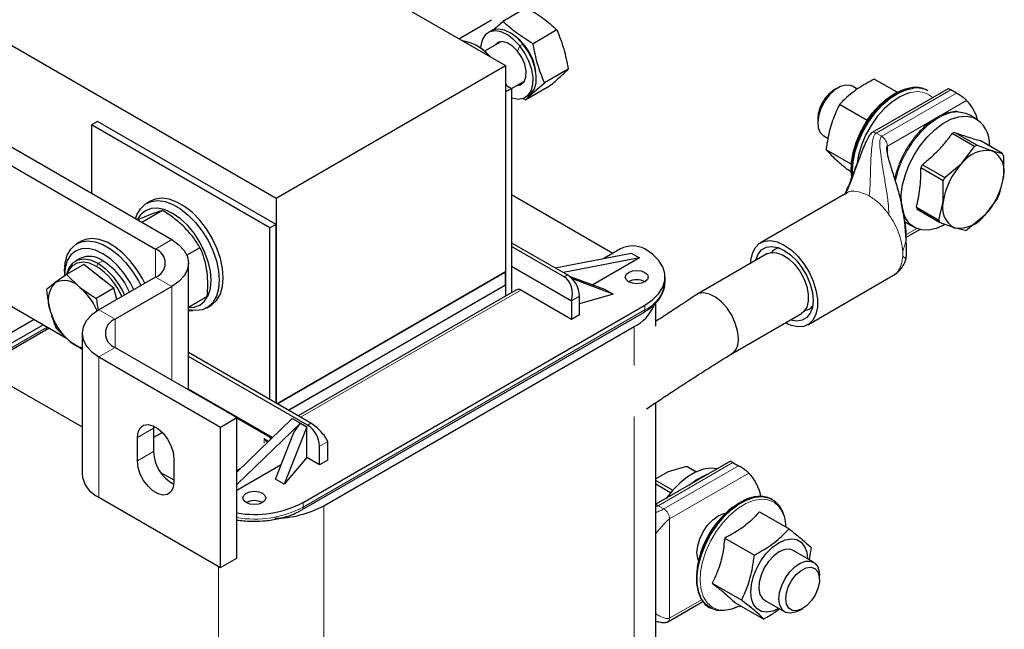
# Model space of a CAD drawing. Header units: millimetres. Extents: x 5 to 418, y 2 to 292.
# Tile 26 of 31: x 345 to 380, y 81 to 103. Entities that reach past the tile are written whole.
import ezdxf

# ---------------------------------------------------------------- set-up
doc = ezdxf.new("R2010")
doc.units = ezdxf.units.MM

msp = doc.modelspace()

# ---------------------------------------------------------------- linework, layer by layer
at = {"color": 7, "linetype": 'Continuous', "lineweight": 25}
for p, q in [((331.1602, 118.9311), (362.2729, 100.9701)), ((323.1557, 114.3102), (354.2684, 96.3492)), ((322.6324, 111.0689), (350.6339, 94.904)), ((322.0668, 110.7423), (350.0682, 94.5774)), ((363.012, 102.9922), (362.1796, 102.5117)), ((360.6433, 101.9108), (361.7826, 102.5685)), ((361.8151, 102.195), (362.1796, 102.5117)), ((361.7785, 102.1852), (361.6653, 102.1199)), ((364.0633, 102.2156), (363.2309, 101.735)), ((361.2972, 101.6472), (361.2407, 101.6799)), ((362.1133, 101.8012), (361.5433, 101.4721)), ((362.1133, 101.8012), (362.1295, 101.8098)), ((354.2684, 96.3492), (362.2729, 100.9701)), ((362.2729, 100.9701), (362.2729, 93.7845)), ((364.4615, 100.8495), (363.6291, 100.369)), ((362.2729, 100.3005), (362.485, 100.178)), ((362.485, 100.1683), (362.9132, 100.4155)), ((362.7852, 100.3415), (362.8728, 100.3548)), ((362.9288, 100.4252), (362.9132, 100.4155)), ((363.2645, 100.0523), (363.6291, 100.369)), ((375.9256, 100.0436), (375.131, 100.5023)), ((362.2729, 100.0556), (362.485, 100.178)), ((362.2729, 100.0556), (362.2729, 92.9389)), ((362.485, 100.178), (362.485, 93.0613)), ((362.9652, 99.8682), (363.0784, 99.9335)), ((363.8086, 100.2601), (362.9762, 99.7795)), ((362.9762, 99.7795), (363.2645, 100.0523)), ((373.8669, 100.2013), (373.7491, 100.1333)), ((374.5391, 100.1515), (374.367, 100.2509)), ((377.7077, 100.1676), (375.0517, 98.6343)), ((377.0029, 100.0918), (376.9772, 100.1066)), ((377.9942, 100.0097), (377.7962, 100.124)), ((362.888, 99.8368), (362.9762, 99.7795)), ((374.8803, 99.0593), (373.9169, 99.6155)), ((378.3095, 99.3184), (378.4517, 99.2554)), ((378.6999, 99.1121), (378.4517, 99.2554)), ((348.0459, 99.0269), (347.8337, 98.9044)), ((347.8337, 98.9044), (347.8337, 96.5205)), ((354.0563, 95.3123), (347.8337, 98.9044)), ((354.2684, 95.4347), (348.0459, 99.0269)), ((373.1599, 99.1127), (373.1599, 98.9766)), ((378.6275, 98.1567), (377.849, 98.6061)), ((377.9358, 98.6422), (378.7143, 98.1928)), ((335.1672, 98.2804), (346.9572, 91.4741)), ((373.3671, 98.5188), (373.5208, 98.4301)), ((379.6004, 97.9066), (378.8219, 98.3561)), ((374.3274, 97.5314), (373.4492, 98.0384)), ((378.1874, 97.5659), (378.6275, 98.1567)), ((378.7143, 98.1928), (379.2379, 98.0032)), ((379.2379, 98.0032), (379.6004, 97.9066)), ((376.8077, 97.5176), (377.5862, 97.0682)), ((377.5862, 97.0682), (378.1874, 97.5659)), ((379.6333, 97.8319), (379.6363, 97.098)), ((374.326, 97.2728), (374.1957, 97.348)), ((377.5323, 96.9573), (376.7538, 97.4067)), ((377.5353, 96.2235), (377.5323, 96.9573)), ((379.6363, 97.098), (379.4781, 96.4573)), ((374.1334, 96.51), (371.1636, 94.7955)), ((349.8951, 96.2488), (349.7537, 96.1672)), ((354.2684, 96.3492), (354.2684, 89.2046)), ((366.0134, 94.4253), (362.485, 96.4622)), ((377.3771, 95.5827), (377.5353, 96.2235)), ((379.4242, 96.3464), (378.9842, 95.7556)), ((350.3114, 95.9234), (349.5898, 95.5068)), ((376.5986, 96.0321), (377.3771, 95.5827)), ((377.41, 95.5079), (376.6315, 95.9574)), ((349.8879, 95.7756), (349.4459, 95.5898)), ((376.2719, 95.4794), (376.5201, 95.3361)), ((377.9337, 95.3183), (377.41, 95.5079)), ((378.9842, 95.7556), (378.3829, 95.2579)), ((354.2684, 95.4347), (354.0563, 95.3123)), ((354.0563, 89.327), (354.0563, 95.3123)), ((354.2684, 89.2046), (354.2684, 95.4347)), ((376.2341, 94.9796), (376.7161, 95.2578)), ((378.2962, 95.2218), (377.9337, 95.3183)), ((347.4626, 94.8446), (347.3212, 94.7629)), ((362.485, 94.797), (364.4295, 93.6744)), ((351.6166, 94.6243), (351.1623, 94.3621)), ((364.3164, 93.6091), (362.485, 94.6664)), ((364.0053, 93.9193), (366.6569, 94.4294)), ((366.2821, 94.5804), (365.7025, 94.2458)), ((366.6569, 94.4294), (366.9398, 94.2661)), ((347.4298, 94.2483), (347.2601, 94.1503)), ((351.2197, 89.6674), (351.2197, 94.0876)), ((366.9398, 94.2661), (364.2881, 93.756)), ((366.9398, 94.2661), (365.3126, 93.3268)), ((371.3885, 94.4058), (368.942, 92.9934)), ((346.8862, 93.8015), (346.8862, 93.6382)), ((347.5702, 94.0419), (346.9573, 93.6881)), ((348.6127, 93.2096), (347.5702, 94.0419)), ((354.3038, 89.1841), (362.2729, 93.7845)), ((362.2658, 93.7805), (354.3038, 89.1841)), ((362.2658, 93.3232), (362.2658, 93.7805)), ((362.485, 93.9805), (364.5709, 92.7763)), ((346.5585, 93.3949), (346.2632, 93.1615)), ((346.9573, 93.6881), (346.5585, 93.3949)), ((346.9573, 93.6881), (347.4268, 93.242)), ((350.0682, 93.5978), (348.0883, 92.4548)), ((348.0959, 93.6222), (348.2194, 93.5236)), ((364.4872, 93.6366), (365.7214, 93.1734)), ((366.0205, 93.0007), (364.6013, 93.5334)), ((367.8336, 93.4374), (367.8336, 93.6008)), ((372.8134, 91.9376), (375.7833, 93.652)), ((347.4268, 93.242), (347.9998, 92.8557)), ((348.6127, 93.2096), (347.9998, 92.8557)), ((348.7137, 92.8158), (348.6127, 93.2096)), ((350.6339, 93.2712), (348.654, 92.1282)), ((354.6999, 88.9555), (362.2729, 93.3273)), ((362.2658, 93.3232), (354.6999, 88.9555)), ((362.6532, 93.1584), (355.0363, 88.7613)), ((362.2658, 93.3314), (362.2729, 93.3273)), ((362.2729, 93.3273), (362.2729, 92.9389)), ((364.5709, 92.1231), (362.8032, 93.1436)), ((365.7214, 93.1734), (366.0205, 93.0007)), ((351.8599, 92.9058), (351.2197, 92.5361)), ((364.5709, 92.7763), (364.5709, 92.1231)), ((366.0205, 93.0007), (364.8538, 92.6722)), ((364.8538, 92.2863), (364.8538, 92.9396)), ((351.8535, 92.5298), (351.9949, 92.6114)), ((355.1674, 85.4839), (367.0892, 92.3662)), ((355.2089, 85.7387), (367.1307, 92.6211)), ((367.5174, 91.8897), (367.5174, 92.7042)), ((345.8329, 92.1232), (343.6618, 90.8699)), ((364.8538, 92.2863), (364.5709, 92.1231)), ((370.1419, 90.9149), (372.5884, 92.3273)), ((343.9951, 90.464), (346.2437, 91.762)), ((344.0366, 90.7188), (346.1511, 91.9395)), ((347.081, 91.3565), (346.6115, 91.8026)), ((355.9372, 85.6285), (366.7559, 91.874)), ((347.5025, 91.0724), (347.081, 91.3565)), ((347.5025, 91.6384), (347.5025, 86.7391)), ((348.654, 91.1485), (352.8966, 88.6993)), ((348.0883, 90.822), (352.3309, 88.3727)), ((355.4776, 88.5066), (351.2197, 90.9646)), ((355.3644, 88.4412), (351.2197, 90.834)), ((343.933, 90.4357), (347.5025, 88.375)), ((354.1446, 88.0023), (351.2197, 89.6908)), ((367.5174, 72.3585), (367.5174, 89.2264)), ((352.3309, 88.3727), (352.8966, 88.6993)), ((352.8966, 83.8001), (352.8966, 88.6993)), ((352.8966, 88.6901), (354.0633, 88.0165)), ((354.8341, 88.6657), (352.8966, 86.8015)), ((354.8341, 88.6657), (355.1169, 88.5025)), ((350.001, 88.4072), (349.9975, 88.3316)), ((349.9975, 88.3316), (349.9975, 87.5151)), ((352.3309, 83.4735), (352.3309, 88.3727)), ((355.1169, 88.5025), (352.8966, 86.3661)), ((355.3395, 88.374), (354.5512, 86.3796)), ((354.8944, 88.1775), (355.1169, 88.5025)), ((355.1169, 88.5025), (355.3395, 88.374)), ((355.3395, 87.3125), (355.3395, 88.374)), ((349.4318, 87.1885), (349.4318, 88.005)), ((350.3056, 88.1824), (349.9975, 88.0046)), ((354.0633, 88.0165), (354.12, 87.9787)), ((354.2521, 86.5523), (354.8944, 88.1775)), ((355.7887, 87.0532), (355.7887, 87.7064)), ((356.0715, 87.2164), (356.0715, 87.8697)), ((350.7046, 87.2703), (350.7046, 86.4537)), ((355.3395, 87.3125), (354.5512, 86.3796)), ((355.7887, 87.0532), (355.3395, 87.3125)), ((356.0715, 87.2164), (355.7887, 87.0532)), ((354.4515, 87.0568), (352.8966, 86.1592)), ((353.0308, 86.9306), (352.8966, 86.8531)), ((370.1133, 87.1768), (367.5174, 85.6783)), ((368.5819, 86.997), (367.9452, 86.8141)), ((368.9127, 86.8061), (368.5819, 86.997)), ((368.6509, 86.9744), (368.9292, 86.8137)), ((370.2018, 87.1333), (370.3998, 87.019)), ((350.2434, 86.7927), (350.7046, 86.5265)), ((354.5512, 86.3796), (354.2521, 86.5523)), ((367.9452, 86.8141), (367.5174, 86.5659)), ((369.3572, 86.7403), (369.2551, 86.7037)), ((367.5174, 86.5106), (368.1044, 86.1718)), ((368.0291, 86.0836), (367.5174, 86.379)), ((348.0883, 85.9227), (352.3309, 83.4735)), ((371.5838, 85.8453), (371.5581, 85.8601)), ((371.1278, 85.42), (372.159, 84.8248)), ((369.9178, 84.503), (370.9489, 83.9077)), ((372.9278, 84.1677), (372.8551, 83.7489)), ((352.3309, 83.4735), (352.8966, 83.8001)), ((373.0141, 83.6571), (372.3081, 84.0646)), ((373.2212, 83.0632), (373.2212, 83.1992)), ((369.4766, 82.929), (370.5078, 82.3337)), ((367.9353, 81.5822), (369.1526, 82.2849)), ((369.3783, 82.0841), (369.404, 82.0693)), ((370.2455, 82.272), (371.2766, 81.6767)), ((371.3082, 82.3325), (372.0142, 81.925)), ((372.5142, 81.9745), (372.6321, 82.0426))]:
    msp.add_line(p, q, dxfattribs=at)
at = {"color": 7, "linetype": 'Continuous', "lineweight": 18}
for p, q in [((362.6917, 101.4723), (362.7665, 101.6583)), ((362.8796, 101.7237), (362.7665, 101.6583)), ((363.2334, 100.0821), (363.2645, 100.0523)), ((375.1917, 98.6205), (377.7962, 100.124)), ((377.9942, 100.0097), (375.3897, 98.5062)), ((376.5453, 100.0569), (376.3722, 100.0253)), ((375.5877, 98.1632), (378.3522, 99.7591)), ((375.1917, 98.6205), (375.3897, 98.5062)), ((375.3897, 98.5062), (375.4556, 98.4551)), ((375.5877, 98.1632), (375.5877, 97.9015)), ((375.6441, 95.7751), (375.5873, 95.8527)), ((376.6109, 95.2918), (376.2277, 95.0706)), ((350.0682, 94.5774), (350.6339, 94.904)), ((350.0682, 93.5978), (350.0682, 94.5774)), ((348.2297, 94.1691), (348.06, 94.0711)), ((348.0034, 93.9731), (348.06, 94.0711)), ((350.6339, 93.2712), (350.0682, 93.5978)), ((364.4295, 93.6744), (364.3164, 93.6091)), ((350.6339, 90.0056), (350.6339, 93.2712)), ((362.8032, 93.1436), (355.1242, 88.7106)), ((364.8538, 92.9396), (364.5709, 92.7763)), ((348.0883, 92.4548), (348.654, 92.1282)), ((367.1307, 92.4578), (355.2089, 85.5754)), ((367.1307, 92.6211), (367.1307, 92.4578)), ((348.654, 91.1485), (348.654, 92.1282)), ((344.0366, 90.5555), (346.2852, 91.8536)), ((346.2852, 91.8536), (346.2852, 91.8621)), ((366.7559, 91.874), (366.7559, 90.5226)), ((348.654, 91.1485), (348.0883, 90.822)), ((348.0883, 85.9227), (348.0883, 90.822)), ((366.7559, 88.7361), (366.7559, 71.2972)), ((349.4318, 88.005), (349.9975, 88.3316)), ((355.3644, 88.4412), (355.4776, 88.5066)), ((353.8563, 87.9727), (353.8563, 87.8094)), ((354.0173, 87.8798), (353.8563, 87.9727)), ((353.965, 87.8295), (353.8563, 87.9727)), ((353.9798, 87.8437), (353.8563, 87.9727)), ((354.0633, 87.9241), (354.0633, 88.0165)), ((356.0715, 87.8697), (355.7887, 87.7064)), ((349.4318, 87.1885), (349.9975, 87.5151)), ((367.5974, 85.6297), (370.2018, 87.1333)), ((370.3998, 87.019), (367.7954, 85.5154)), ((367.9933, 85.1725), (370.7578, 86.7684)), ((355.2089, 85.5754), (355.2089, 85.7387)), ((355.9372, 85.6285), (355.9372, 65.0516)), ((367.5315, 85.6547), (367.5974, 85.6297)), ((367.5974, 85.6297), (367.7954, 85.5154)), ((367.9933, 85.1725), (367.9933, 81.7104)), ((352.2602, 83.5143), (352.2602, 65.0516)), ((369.1059, 82.3526), (367.9933, 81.7104))]:
    msp.add_line(p, q, dxfattribs=at)
at = {"color": 7, "linetype": 'Continuous', "lineweight": 25, "flags": 128}
for points in [[(362.7665, 101.6583), (362.5617, 101.8744), (362.3426, 102.0393), (362.122, 102.1434), (361.9125, 102.1807), (361.7265, 102.1491), (361.5746, 102.0503), (361.4659, 101.8902), (361.4064, 101.6779), (361.3975, 101.5839)], [(362.8796, 101.7237), (362.6749, 101.9397), (362.4558, 102.1046), (362.2351, 102.2087), (362.0256, 102.246), (361.8396, 102.2144), (361.7785, 102.1852)], [(362.6917, 101.4723), (362.5175, 101.6476), (362.3318, 101.7638), (362.1529, 101.8094), (361.9981, 101.78), (361.8826, 101.6784), (361.8721, 101.6619)], [(362.0406, 101.7965), (361.9958, 101.7437), (361.9852, 101.7272)], [(362.485, 99.8528), (362.5086, 99.8447), (362.7181, 99.8073), (362.9041, 99.839), (363.0559, 99.9377), (363.1647, 100.0979), (363.2241, 100.3101), (363.2307, 100.5621), (363.1841, 100.8392), (363.087, 101.1252), (362.9451, 101.4037), (362.7665, 101.6583)], [(363.0784, 99.9335), (363.1691, 100.003), (363.2778, 100.1632), (363.3372, 100.3754), (363.3438, 100.6274), (363.2972, 100.9045), (363.2001, 101.1906), (363.0582, 101.469), (362.8796, 101.7237)], [(362.672, 100.2762), (362.8022, 100.306), (362.9176, 100.4076), (362.9824, 100.5713), (362.9902, 100.7812), (362.9402, 101.0168), (362.8373, 101.2549), (362.6917, 101.4723)], [(362.2729, 100.3632), (362.2901, 100.3076), (362.2961, 100.2871)], [(374.367, 100.2509), (374.3018, 100.2798), (374.1352, 100.2952), (373.9487, 100.2431), (373.7562, 100.1273), (373.5719, 99.9565), (373.4095, 99.7433), (373.281, 99.5034), (373.196, 99.2548), (373.1607, 99.0159), (373.1779, 98.8043), (373.2461, 98.6357), (373.3604, 98.5228), (373.3671, 98.5188)], [(374.349, 97.0805), (374.3262, 97.2699), (374.3324, 97.5931), (374.3893, 97.9389), (374.495, 98.2955), (374.646, 98.6508), (374.8371, 98.9925), (375.0617, 99.3092), (375.3123, 99.59), (375.5803, 99.8254), (375.8565, 100.0073), (376.1316, 100.1296), (376.3304, 100.1793)], [(376.4759, 100.2036), (376.212, 100.1462), (375.9378, 100.0268), (375.6619, 99.8494), (375.3932, 99.6195), (375.1404, 99.3446), (374.9116, 99.0335), (374.7142, 98.6962), (374.5545, 98.3436), (374.4376, 97.9869), (374.3673, 97.6377), (374.3459, 97.3072), (374.3604, 97.0929)], [(374.3784, 97.1487), (374.3716, 97.2924), (374.393, 97.6229), (374.4633, 97.9721), (374.5802, 98.3288), (374.7399, 98.6814), (374.9373, 99.0187), (375.1661, 99.3298), (375.4189, 99.6047), (375.6875, 99.8346), (375.9634, 100.012), (376.2377, 100.1314), (376.5016, 100.1888)], [(376.3722, 100.0253), (376.2859, 99.9996), (376.0163, 99.8798), (375.7456, 99.7015), (375.4829, 99.4708), (375.2373, 99.1956), (375.0172, 98.8852), (374.8299, 98.5503), (374.6819, 98.2021), (374.5783, 97.8526), (374.5225, 97.5137), (374.5224, 97.5127)], [(378.0715, 99.3573), (378.0772, 99.3571), (378.3095, 99.3184)], [(377.5943, 95.4351), (377.5578, 95.4149), (377.2836, 95.296), (377.0198, 95.239), (376.775, 95.2458), (376.5571, 95.3161), (376.373, 95.4478), (376.2286, 95.6366), (376.1287, 95.8765), (376.0763, 96.1596), (376.0733, 96.4769), (376.1196, 96.8183), (376.2139, 97.1727), (376.353, 97.5288), (376.5325, 97.875), (376.7466, 98.2004), (376.9885, 98.4943), (377.2504, 98.7475), (377.5238, 98.9516), (377.8, 99.1003), (378.0701, 99.1886), (378.3254, 99.2138), (378.5577, 99.1751), (378.5577, 99.1751)], [(349.3725, 95.6322), (349.4187, 95.7668), (349.5408, 95.9796), (349.7059, 96.1369), (349.9083, 96.2333), (350.1412, 96.2655), (350.3967, 96.2324), (350.6661, 96.1352), (350.9401, 95.9771), (351.2095, 95.7636), (351.465, 95.5018), (351.698, 95.2008), (351.9006, 94.8708), (352.0658, 94.523), (352.188, 94.1692), (352.2631, 93.8215), (352.2885, 93.4918), (352.2633, 93.1913), (352.1884, 92.9301), (352.0664, 92.7173), (351.9013, 92.56), (351.6988, 92.4636), (351.4659, 92.4314), (351.2197, 92.4622)], [(351.9949, 92.6114), (352.0427, 92.6416), (352.2078, 92.7989), (352.3298, 93.0118), (352.4047, 93.2729), (352.4299, 93.5735), (352.4045, 93.9032), (352.3295, 94.2508), (352.2072, 94.6046), (352.042, 94.9524), (351.8395, 95.2825), (351.6064, 95.5835), (351.3509, 95.8452), (351.0815, 96.0588), (350.8075, 96.2168), (350.5381, 96.3141), (350.2827, 96.3472), (350.0497, 96.315), (349.8951, 96.2488)], [(351.2197, 92.5334), (351.4089, 92.546), (351.6125, 92.6216), (351.7795, 92.7603), (351.9036, 92.9569), (351.9799, 93.2039), (352.0057, 93.4918), (351.9798, 93.8094), (351.9032, 94.1446), (351.779, 94.4845), (351.6118, 94.816), (351.4082, 95.1264), (351.1759, 95.4038), (350.9238, 95.6375), (350.6617, 95.8185), (350.3996, 95.9399), (350.1476, 95.997), (349.9154, 95.9876), (349.7118, 95.9121), (349.5448, 95.7733), (349.4309, 95.5985)], [(346.8862, 93.8015), (346.9115, 94.1019), (346.9865, 94.363), (347.1086, 94.5758), (347.2738, 94.7329), (347.4763, 94.8292), (347.7092, 94.8613), (347.9648, 94.8281), (348.2341, 94.7307), (348.5081, 94.5726), (348.7775, 94.3589), (349.033, 94.0971), (349.266, 93.796), (349.4685, 93.4659), (349.5529, 93.3003)], [(349.6943, 93.3819), (349.6099, 93.5476), (349.4074, 93.8777), (349.1744, 94.1787), (348.9189, 94.4406), (348.6496, 94.6542), (348.3755, 94.8124), (348.1062, 94.9097), (347.8507, 94.9429), (347.6177, 94.9109), (347.4626, 94.8446)], [(350.6339, 94.904), (350.8826, 94.729), (351.0674, 94.5294), (351.1812, 94.3128), (351.2197, 94.0876), (351.1812, 93.8624), (351.0674, 93.6458), (350.8826, 93.4462), (350.6339, 93.2712)], [(370.8223, 94.0789), (370.8282, 94.1772), (370.8789, 94.4235), (370.9781, 94.6235), (371.1215, 94.7686), (371.3027, 94.8524), (371.5139, 94.8713), (371.7459, 94.8244), (371.9885, 94.7139)], [(349.3105, 93.1603), (349.1797, 93.4112), (348.9761, 93.7217), (348.7438, 93.9991), (348.4918, 94.2329), (348.2297, 94.414), (347.9676, 94.5355), (347.7156, 94.5927), (347.4833, 94.5834), (347.2797, 94.508), (347.1126, 94.3694), (346.9885, 94.1728), (346.912, 93.9259), (346.8862, 93.6382)], [(367.1307, 92.6211), (367.3996, 92.8061), (367.6088, 93.0152), (367.7518, 93.2422), (367.8245, 93.48), (367.8245, 93.7215), (367.7518, 93.9593), (367.6088, 94.1863), (367.3996, 94.3954), (367.1307, 94.5804)], [(371.0043, 94.184), (371.0061, 94.1926), (371.0807, 94.3955), (371.2007, 94.5468), (371.3603, 94.639), (371.5513, 94.6673), (371.7643, 94.6304), (371.9885, 94.5301)], [(371.3885, 94.4058), (371.5338, 94.4563), (371.7263, 94.4498), (371.9352, 94.3752), (372.1475, 94.2373), (372.3498, 94.0446), (372.5294, 93.8093), (372.675, 93.5462), (372.7774, 93.2718), (372.8303, 93.0034), (372.8303, 92.7578), (372.7774, 92.5504), (372.675, 92.3943), (372.5884, 92.3273)], [(371.9885, 94.7139), (372.2311, 94.5444), (372.463, 94.3234), (372.6743, 94.0606), (372.8555, 93.7675), (372.9989, 93.4569), (373.0981, 93.1423), (373.1488, 92.8375), (373.1488, 92.5559), (373.0981, 92.3097), (372.9989, 92.1096), (372.8555, 91.9645), (372.6743, 91.8807), (372.463, 91.8618), (372.2311, 91.9087), (372.0222, 92.0004)], [(371.9885, 94.5301), (372.2127, 94.3715), (372.4257, 94.1625), (372.6167, 93.9136), (372.7763, 93.6373), (372.8963, 93.3473), (372.9709, 93.0584), (372.9961, 92.7849), (372.9709, 92.5405), (372.8963, 92.3376), (372.7763, 92.1863), (372.6167, 92.0942), (372.4257, 92.0658), (372.2127, 92.1027), (372.2042, 92.1055)], [(348.06, 94.0711), (347.8083, 94.1837), (347.5691, 94.2251), (347.3546, 94.1933), (347.1755, 94.0898), (347.0407, 93.9199), (346.9573, 93.6935)], [(348.0034, 93.9731), (347.7643, 94.0801), (347.5371, 94.1194), (347.3333, 94.0892), (347.1631, 93.9909), (347.0351, 93.8295), (346.9797, 93.701)], [(367.1307, 93.764), (367.2174, 93.6891), (367.2478, 93.6008), (367.2174, 93.5124), (367.1307, 93.4375), (367.0009, 93.3874), (366.8478, 93.3698), (366.6948, 93.3874), (366.565, 93.4375), (366.4783, 93.5124), (366.4478, 93.6008), (366.4783, 93.6891), (366.565, 93.764), (366.6948, 93.8141), (366.8478, 93.8317), (367.0009, 93.8141), (367.1307, 93.764)], [(370.3904, 91.4643), (370.3638, 91.7234), (370.2855, 91.997), (370.1605, 92.2678), (369.9966, 92.519), (369.8041, 92.7347), (369.5952, 92.9013), (369.3829, 93.0085), (369.1806, 93.0493), (369.001, 93.0214), (368.9203, 92.98)], [(348.0883, 92.4548), (347.8396, 92.2798), (347.6547, 92.0802), (347.5409, 91.8636), (347.5025, 91.6384), (347.5409, 91.4131), (347.6547, 91.1965), (347.8396, 90.9969), (348.0883, 90.822)], [(351.2197, 92.435), (351.3339, 92.4315), (351.3703, 92.4364)], [(346.2437, 91.762), (346.2437, 91.7621), (346.2458, 91.7633)], [(349.4318, 88.005), (349.4576, 88.1972), (349.5328, 88.344), (349.6514, 88.4336), (349.8038, 88.4587), (349.9776, 88.4173), (350.1588, 88.3128), (350.3326, 88.1535), (350.4849, 87.9525), (350.6036, 87.7259), (350.6788, 87.4922), (350.7046, 87.2703)], [(350.7046, 86.4537), (350.6788, 86.2616), (350.6036, 86.1147), (350.4849, 86.0251), (350.3326, 86), (350.1588, 86.0414), (349.9776, 86.146), (349.8038, 86.3052), (349.6514, 86.5063), (349.5328, 86.7329), (349.4576, 86.9666), (349.4318, 87.1885)], [(369.665, 86.918), (369.4291, 86.9414), (369.1696, 86.9014), (368.8973, 86.7987), (368.6209, 86.6366), (368.3494, 86.4204), (368.0914, 86.1571), (367.8773, 85.886)], [(353.229, 85.7387), (353.1422, 85.8137), (353.1118, 85.902), (353.1422, 85.9904), (353.229, 86.0653), (353.3587, 86.1154), (353.5118, 86.1329), (353.6649, 86.1154), (353.7946, 86.0653), (353.8813, 85.9904), (353.9118, 85.902), (353.8813, 85.8137), (353.7946, 85.7387), (353.6649, 85.6887), (353.5118, 85.6711), (353.3587, 85.6887), (353.229, 85.7387)], [(371.5581, 85.8601), (371.4227, 85.9209), (371.1912, 85.9616), (370.9365, 85.9384), (370.6667, 85.8519), (370.3906, 85.7051), (370.1169, 85.5025), (369.8546, 85.2508), (369.6119, 84.958), (369.3968, 84.6334), (369.2162, 84.2876), (369.0757, 83.9317), (368.98, 83.5771), (368.9322, 83.2352), (368.9337, 82.9169), (368.9846, 82.6326), (369.0831, 82.3913), (369.2261, 82.2009), (369.3783, 82.0841)], [(370.3773, 82.115), (370.1591, 82.0265), (369.8958, 81.9714), (369.6518, 81.9802), (369.4348, 82.0525), (369.2518, 82.186), (369.1087, 82.3765), (369.0102, 82.6178), (368.9594, 82.9021), (368.9579, 83.2204), (369.0057, 83.5623), (369.1014, 83.9169), (369.2418, 84.2728), (369.4225, 84.6186), (369.6376, 84.9431), (369.8802, 85.236), (370.1426, 85.4877), (370.4163, 85.6903), (370.6924, 85.8371), (370.9622, 85.9235), (371.2169, 85.9468), (371.4483, 85.9061), (371.6491, 85.8027), (371.8128, 85.6401), (371.9341, 85.4233), (371.9702, 85.3215)], [(368.9957, 83.7176), (368.9732, 83.7852), (368.9479, 83.9925), (368.9732, 84.229), (369.0474, 84.4786), (369.1654, 84.7243), (369.3192, 84.9493), (369.4982, 85.1383), (369.6904, 85.2785), (369.8826, 85.3602), (369.9522, 85.3746)], [(371.1902, 83.7276), (371.3773, 83.9729), (371.5861, 84.1794), (371.8063, 84.3365), (372.0267, 84.4365), (372.2363, 84.4743), (372.4247, 84.448), (372.5823, 84.359), (372.7013, 84.2117), (372.7756, 84.0135), (372.8016, 83.7797)], [(372.3617, 84.0337), (372.3331, 84.0551), (372.1835, 84.1105), (372.0064, 84.0981), (371.8147, 84.0189), (371.6229, 83.8786), (371.4451, 83.6878), (371.2944, 83.4605), (371.1821, 83.2137), (371.1166, 82.9656), (371.1025, 82.7346), (371.1411, 82.5378), (371.2294, 82.39), (371.3609, 82.3019), (371.3618, 82.3016)], [(371.8017, 82.0476), (371.5967, 81.9565), (371.3871, 81.9187), (371.1988, 81.945), (371.0412, 82.034), (370.9222, 82.1813), (370.8478, 82.3796), (370.8218, 82.6187), (370.8454, 82.8869), (370.9175, 83.1706), (371.0344, 83.4556), (371.1902, 83.7276)], [(372.5142, 81.9745), (372.3825, 81.9128), (372.1999, 81.8781), (372.0407, 81.9112), (371.9165, 82.0096), (371.8367, 82.1658), (371.8071, 82.3685), (371.83, 82.6025), (371.9036, 82.8505), (372.0225, 83.094), (372.1778, 83.3151), (372.3581, 83.4974), (372.5499, 83.6272), (372.7391, 83.695), (372.9117, 83.6958), (373.0547, 83.6295), (373.1576, 83.501), (373.2128, 83.3198), (373.2212, 83.1992)], [(372.2682, 81.9777), (372.1477, 82.0557), (372.0703, 82.1931), (372.0427, 82.3775), (372.0675, 82.5926), (372.1425, 82.8193), (372.261, 83.0375), (372.4124, 83.2277), (372.5833, 83.373), (372.7586, 83.4606), (372.9226, 83.4827), (373.0608, 83.4373), (373.1608, 83.3283), (373.2139, 83.1656), (373.2153, 82.9636), (373.1649, 82.7402), (373.0671, 82.5153), (372.9306, 82.3088), (372.7676, 82.1391), (372.5925, 82.0213), (372.421, 81.9659), (372.2682, 81.9777)]]:
    msp.add_lwpolyline(points, dxfattribs=at)
at = {"color": 7, "linetype": 'Continuous', "lineweight": 18, "flags": 128}
for points in [[(375.8631, 96.9186), (375.8714, 96.9616), (375.9657, 97.316), (376.1048, 97.672), (376.2843, 98.0183), (376.4984, 98.3436), (376.7403, 98.6376), (377.0022, 98.8907), (377.2756, 99.0949), (377.5518, 99.2436), (377.8219, 99.3319), (378.0715, 99.3573)], [(371.8272, 85.5776), (371.808, 85.6007), (371.6342, 85.7493), (371.4237, 85.8355), (371.1837, 85.8566), (370.9224, 85.8117), (370.6487, 85.7024), (370.3719, 85.5324), (370.1015, 85.3075), (369.8466, 85.0354), (369.6159, 84.7253), (369.4173, 84.3878), (369.2575, 84.0344), (369.1421, 83.677), (369.0748, 83.328), (369.0581, 82.9991), (369.0924, 82.7016), (369.1766, 82.4456), (369.3079, 82.2399), (369.4818, 82.0913), (369.6923, 82.005), (369.9323, 81.984), (370.1935, 82.0289), (370.4672, 82.1382), (370.4726, 82.1409)]]:
    msp.add_lwpolyline(points, dxfattribs=at)
at = {"color": 7, "linetype": 'Continuous', "lineweight": 25}
for centre, radius, start, end in [((360.5583, 100.3844), 1.465, 38.64549, 81.35989), ((360.3509, 100.0506), 1.856, 41.22579, 59.34536), ((361.4997, 100.5232), 1.8427, 7.8927, 52.10193), ((374.3781, 99.1135), 1.1982, 121.66671, 155.88815), ((376.581, 99.4027), 0.8077, 60.62409, 97.47547), ((376.6066, 99.3879), 0.8077, 60.62409, 97.47547), ((374.2686, 99.092), 1.1089, 152.56391, 178.93111), ((377.1675, 98.6401), 1.6296, 16.08225, 43.36821), ((378.1375, 98.2493), 1.0167, 355.31154, 65.58622), ((378.3852, 97.4403), 1.2832, 110.50062, 114.69885), ((379.0824, 96.8963), 1.1177, 82.0022, 143.19728), ((379.1637, 96.9909), 1.2832, 110.50062, 114.69885), ((378.8874, 97.3087), 0.7779, 344.28866, 63.22234), ((378.8465, 97.5302), 0.8427, 20.97693, 26.53407), ((379.384, 96.1976), 2.8948, 152.87056, 155.31103), ((379.9383, 95.8858), 2.4266, 136.18092, 172.00067), ((380.1625, 95.7482), 2.8948, 152.87056, 155.31103), ((377.2333, 97.4357), 2.4266, 316.18092, 352.00067), ((378.2842, 96.0128), 0.7779, 164.28866, 243.22234), ((376.8479, 97.6664), 2.8948, 332.87056, 335.31103), ((377.3854, 96.3338), 0.8427, 200.97693, 206.53407), ((378.1639, 95.8844), 0.8427, 200.97693, 206.53407), ((378.0892, 96.4252), 1.1177, 262.0022, 323.19728), ((377.8468, 96.4237), 1.2832, 290.50062, 294.69885), ((349.8823, 94.0876), 0.5239, 290.78342, 69.21658), ((366.7064, 93.7616), 0.9222, 62.60967, 117.39033), ((371.8717, 94.2052), 0.415, 98.75208, 142.53381), ((347.7631, 93.536), 0.7864, 53.60737, 115.08217), ((346.9285, 92.1253), 2.4228, 23.01423, 57.51479), ((346.7657, 92.0297), 2.3041, 22.68932, 57.50759), ((346.7588, 92.0274), 2.4228, 23.01423, 57.51479), ((347.2184, 92.7867), 0.8975, 137.33299, 201.88557), ((346.8932, 92.754), 0.7231, 42.45001, 117.58063), ((363.9327, 92.8977), 0.9221, 2.60548, 57.39452), ((366.8478, 92.8915), 0.6148, 62.61575, 117.38425), ((346.0661, 91.6111), 2.124, 22.37912, 50.1618), ((362.7153, 93.0209), 0.1509, 54.38242, 114.30712), ((348.4405, 92.988), 2.1236, 194.61435, 230.19558), ((366.0929, 93.2045), 1.4865, 296.48591, 336.58415), ((372.6572, 92.8445), 0.4133, 277.37132, 321.33204), ((348.8399, 91.6384), 0.5239, 110.78342, 249.21658), ((347.8051, 92.2168), 1.1245, 229.91179, 254.3865), ((369.8132, 91.3937), 0.5815, 305.51907, 6.97458), ((354.8676, 87.6645), 0.9221, 2.60548, 57.39452), ((351.3313, 87.5543), 1.3344, 181.68522, 241.81397), ((368.4322, 86.4255), 0.5908, 68.27485, 75.31716), ((348.5034, 86.8389), 1.0059, 185.6948, 245.62534), ((369.5316, 85.6201), 1.6799, 11.74152, 43.1184), ((353.5193, 88.9898), 3.6639, 260.21481, 297.46061), ((353.5118, 85.1928), 0.6148, 62.61575, 117.38425), ((354.1865, 88.908), 3.7175, 270.61649, 298.09424), ((372.153, 83.012), 3.2277, 127.18671, 178.01549), ((370.8543, 84.8718), 1.2019, 0.58753, 35.96289)]:
    msp.add_arc(centre, radius, start, end, dxfattribs=at)
at = {"color": 7, "linetype": 'Continuous', "lineweight": 18}
for centre, radius, start, end in [((376.6474, 99.314), 0.7499, 46.19417, 97.83162), ((374.57, 94.4088), 1.555, 356.88145, 3.11855), ((366.6339, 93.5562), 1.2055, 294.33324, 354.34662), ((367.0355, 92.4456), 0.0959, 304.05635, 7.25583), ((346.1841, 91.8439), 0.1016, 307.41182, 5.4694), ((370.068, 84.7425), 2.123, 112.51351, 130.77178), ((353.5193, 88.8265), 3.6639, 260.21481, 297.46061), ((355.1142, 85.5632), 0.0955, 303.03528, 7.35747)]:
    msp.add_arc(centre, radius, start, end, dxfattribs=at)
at = {"color": 7, "linetype": 'Continuous', "lineweight": 25}
for centre, major_axis, ratio, start_param, end_param in [((364.1467, 93.0212), (-0.0134, 0.6368), 0.7172588, 4.3025548, 5.8733511), ((355.6473, 88.1146), (-0.4337, 0.4399), 0.326809, 3.8421619, 5.4129583)]:
    msp.add_ellipse(centre, major_axis=major_axis, ratio=ratio, start_param=start_param, end_param=end_param, dxfattribs=at)
for points, knots in [([(363.012, 102.9922), (363.2063, 102.8738), (363.5948, 102.6369), (363.9071, 102.356), (364.0633, 102.2156)], [0, 0, 0, 0, 0.4999949, 1, 1, 1, 1]), ([(363.2309, 101.735), (363.0366, 101.8535), (362.6481, 102.0904), (362.3358, 102.3713), (362.1796, 102.5117)], [0, 0, 0, 0, 0.4999949, 1, 1, 1, 1]), ([(364.0633, 102.2156), (364.1487, 101.9989), (364.3195, 101.5655), (364.4142, 101.0882), (364.4615, 100.8495)], [0, 0, 0, 0, 0.4999949, 1, 1, 1, 1]), ([(363.6291, 100.369), (363.5437, 100.5856), (363.3728, 101.019), (363.2782, 101.4964), (363.2309, 101.735)], [0, 0, 0, 0, 0.4999949, 1, 1, 1, 1]), ([(363.8086, 100.2601), (363.9366, 100.3695), (364.1924, 100.588), (364.3719, 100.7624), (364.4615, 100.8495)], [0, 0, 0, 0, 0.5008729, 1, 1, 1, 1]), ([(375.131, 100.5023), (374.9345, 100.3951), (374.5355, 100.1776), (374.1546, 99.861), (373.9656, 99.6658), (373.9169, 99.6155)], [0, 0, 0, 0, 0.4185551, 0.8501605, 1, 1, 1, 1]), ([(377.7962, 100.124), (377.7793, 100.1336), (377.7456, 100.1526), (377.7153, 100.1674), (377.7111, 100.1658), (377.709, 100.165)], [0, 0, 0, 0, 0.3317257, 0.6620004, 1, 1, 1, 1]), ([(378.3522, 99.7591), (378.3289, 99.7804), (378.2818, 99.8235), (378.1847, 99.8918), (378.0959, 99.9488), (378.0348, 99.986), (378.005, 100.0034), (377.9942, 100.0097)], [0, 0, 0, 0, 0.28334622, 0.57313866, 0.75833887, 0.91189666, 1, 1, 1, 1]), ([(373.9169, 99.6155), (373.8961, 99.5727), (373.7859, 99.3467), (373.6125, 98.9062), (373.5001, 98.4058), (373.4592, 98.1102), (373.4492, 98.0384)], [0, 0, 0, 0, 0.0900555, 0.4758325, 0.8725638, 1, 1, 1, 1]), ([(378.0389, 99.3638), (378.0296, 99.365), (377.9476, 99.375), (377.7808, 99.346), (377.5464, 99.2772), (377.3128, 99.1623), (377.0878, 99.0145), (376.8747, 98.836), (376.7251, 98.6902), (376.6495, 98.6003), (376.6367, 98.5851)], [0, 0, 0, 0, 0.0214385, 0.187657, 0.3515377, 0.5124686, 0.669447, 0.8197362, 0.9696198, 1, 1, 1, 1]), ([(375.0513, 98.6342), (375.0325, 98.619), (374.9607, 98.5611), (374.8766, 98.3916), (374.7359, 98.0841), (374.5923, 97.6981), (374.4366, 97.272), (374.321, 96.9561), (374.2313, 96.7308), (374.1722, 96.5964), (374.1316, 96.519), (374.134, 96.5168), (374.1351, 96.5157)], [0, 0, 0, 0, 0.02675226, 0.10215596, 0.20561455, 0.40640548, 0.55945729, 0.71694808, 0.79163017, 0.86283379, 0.93647493, 1, 1, 1, 1]), ([(376.6367, 98.5851), (376.6031, 98.5464), (376.523, 98.4543), (376.3838, 98.2677), (376.2887, 98.1126), (376.2318, 98.0197)], [0, 0, 0, 0, 0.2257328, 0.5365657, 1, 1, 1, 1]), ([(376.8077, 97.5176), (376.9057, 97.5989), (377.1022, 97.7617), (377.3747, 98.0265), (377.6265, 98.3081), (377.7746, 98.5065), (377.849, 98.6061)], [0, 0, 0, 0, 0.2459077, 0.4932347, 0.7457262, 1, 1, 1, 1]), ([(377.9358, 98.6422), (378.0222, 98.6109), (378.1957, 98.5482), (378.4301, 98.4694), (378.6411, 98.4043), (378.7615, 98.3722), (378.8219, 98.3561)], [0, 0, 0, 0, 0.2492573, 0.4999998, 0.7491478, 1, 1, 1, 1]), ([(373.4492, 98.0384), (373.5251, 97.9586), (373.6792, 97.7964), (373.9608, 97.5462), (374.1476, 97.3886), (374.1957, 97.348)], [0, 0, 0, 0, 0.4185551, 0.8501605, 1, 1, 1, 1]), ([(375.5592, 98.1003), (375.5599, 98.069), (375.5632, 97.9282), (375.6549, 97.6257), (375.7902, 97.1734), (375.9584, 96.6458), (376.053, 96.2627), (376.1, 96.0723)], [0, 0, 0, 0, 0.0489021, 0.2200228, 0.4556697, 0.7292946, 1, 1, 1, 1]), ([(376.2318, 98.0197), (376.1719, 97.9086), (376.0879, 97.7528), (375.9926, 97.5274), (375.9547, 97.416), (375.9326, 97.3511)], [0, 0, 0, 0, 0.5087821, 0.7136857, 1, 1, 1, 1]), ([(374.1064, 96.4703), (374.1708, 96.6229), (374.3242, 96.9862), (374.4769, 97.4039), (374.5793, 97.6622), (374.5978, 97.7089)], [0, 0, 0, 0, 0.372396, 0.8863452, 1, 1, 1, 1]), ([(375.9326, 97.3511), (375.9285, 97.3395), (375.8961, 97.2497), (375.8647, 97.1336), (375.8467, 97.032), (375.8422, 97.0069)], [0, 0, 0, 0, 0.10012587, 0.77727265, 1, 1, 1, 1]), ([(376.5986, 96.0321), (376.6244, 96.1367), (376.676, 96.3464), (376.7271, 96.6826), (376.7549, 97.0365), (376.7542, 97.283), (376.7538, 97.4067)], [0, 0, 0, 0, 0.2459077, 0.4932347, 0.7457262, 1, 1, 1, 1]), ([(350.3114, 95.9234), (350.2227, 95.8962), (350.1051, 95.8602), (349.9308, 95.7923), (349.8879, 95.7756)], [0, 0, 0, 0, 0.7534206, 1, 1, 1, 1]), ([(351.0713, 95.3358), (351.0557, 95.3511), (350.9376, 95.4672), (350.6933, 95.6735), (350.4395, 95.8396), (350.3114, 95.9234)], [0, 0, 0, 0, 0.070088, 0.5307834, 1, 1, 1, 1]), ([(376.2386, 94.2319), (376.2411, 94.251), (376.2644, 94.4305), (376.2473, 94.8276), (376.2166, 95.311), (376.1685, 95.7351), (376.1276, 95.9494), (376.1081, 96.0512)], [0, 0, 0, 0, 0.0336411, 0.3159979, 0.6479862, 0.8327461, 1, 1, 1, 1]), ([(376.1871, 95.5441), (376.2161, 95.5171), (376.251, 95.4846), (376.2952, 95.4686), (376.3027, 95.4659)], [0, 0, 0, 0, 0.8307295, 1, 1, 1, 1]), ([(351.6166, 94.6243), (351.5406, 94.7471), (351.3872, 94.995), (351.1773, 95.2215), (351.0713, 95.3358)], [0, 0, 0, 0, 0.495458, 1, 1, 1, 1]), ([(351.6166, 94.6243), (351.6663, 94.5021), (351.7668, 94.2554), (351.8192, 93.9707), (351.8456, 93.827)], [0, 0, 0, 0, 0.495458, 1, 1, 1, 1]), ([(375.8004, 93.662), (375.82, 93.674), (375.8599, 93.6984), (375.9293, 93.7538), (376.0008, 93.8213), (376.0975, 93.9299), (376.1834, 94.0712), (376.2219, 94.1833), (376.2387, 94.2319)], [0, 0, 0, 0, 0.1021971, 0.2077453, 0.3254988, 0.4607248, 0.7656352, 1, 1, 1, 1]), ([(376.1228, 94.3242), (376.1609, 94.2988), (376.2418, 94.245), (376.2385, 94.2371), (376.2368, 94.2329)], [0, 0, 0, 0, 0.4721951, 1, 1, 1, 1]), ([(351.8456, 93.827), (351.8484, 93.8066), (351.8692, 93.6518), (351.887, 93.3474), (351.869, 93.0539), (351.8599, 92.9058)], [0, 0, 0, 0, 0.070088, 0.5307834, 1, 1, 1, 1]), ([(367.086, 92.3684), (367.1223, 92.3886), (367.2346, 92.4508), (367.3946, 92.5753), (367.5629, 92.7405), (367.6966, 92.9256), (367.7889, 93.129), (367.8359, 93.3121), (367.8284, 93.4252), (367.8258, 93.4641)], [0, 0, 0, 0, 0.0770379, 0.2377677, 0.400739, 0.5660598, 0.7345906, 0.9086812, 1, 1, 1, 1]), ([(346.2632, 93.1615), (346.264, 93.1539), (346.2897, 92.9116), (346.3384, 92.6782), (346.3856, 92.4521)], [0, 0, 0, 0, 0.03148504, 1, 1, 1, 1]), ([(347.9998, 92.8557), (348.0006, 92.8481), (348.0156, 92.7062), (348.044, 92.5694), (348.0709, 92.44)], [0, 0, 0, 0, 0.0537555, 1, 1, 1, 1]), ([(368.9206, 92.9802), (368.7276, 92.8515), (368.3798, 92.6194), (367.9104, 92.3113), (367.6363, 92.1346), (367.5174, 92.058)], [0, 0, 0, 0, 0.4137371, 0.7458479, 1, 1, 1, 1]), ([(346.3856, 92.4521), (346.4355, 92.2835), (346.5016, 92.0599), (346.5899, 91.8533), (346.6115, 91.8026)], [0, 0, 0, 0, 0.7546767, 1, 1, 1, 1]), ([(346.2476, 91.7611), (346.2598, 91.7691), (346.2913, 91.7898), (346.3376, 91.8057), (346.3659, 91.8155)], [0, 0, 0, 0, 0.3884964, 1, 1, 1, 1]), ([(367.1902, 89.0046), (367.3468, 89.1114), (367.655, 89.3216), (368.1478, 89.6456), (368.7093, 90.0099), (369.3886, 90.4431), (369.8845, 90.7535), (370.1536, 90.922)], [0, 0, 0, 0, 0.158083, 0.3111418, 0.4979469, 0.7275213, 1, 1, 1, 1]), ([(370.2018, 87.1333), (370.1849, 87.1428), (370.1512, 87.1619), (370.1209, 87.1766), (370.1168, 87.175), (370.1147, 87.1742)], [0, 0, 0, 0, 0.3317257, 0.6620004, 1, 1, 1, 1]), ([(370.7578, 86.7684), (370.7346, 86.7897), (370.6875, 86.8328), (370.5904, 86.9011), (370.5016, 86.9581), (370.4405, 86.9953), (370.4107, 87.0126), (370.3998, 87.019)], [0, 0, 0, 0, 0.2833462, 0.5731387, 0.7583389, 0.9118967, 1, 1, 1, 1]), ([(353.5118, 85.0851), (353.6435, 85.0886), (353.8285, 85.0936), (354.0958, 85.1265), (354.3178, 85.1654), (354.5705, 85.2289), (354.8177, 85.3136), (355.0195, 85.3996), (355.1271, 85.464), (355.1642, 85.4861)], [0, 0, 0, 0, 0.2162614, 0.3038179, 0.4480807, 0.5960786, 0.7531089, 0.9150989, 1, 1, 1, 1]), ([(371.1278, 85.42), (371.0125, 85.2943), (370.7785, 85.0391), (370.3559, 84.7342), (370.0475, 84.5715), (369.9178, 84.503)], [0, 0, 0, 0, 0.3599184, 0.7307359, 1, 1, 1, 1]), ([(352.8966, 85.1345), (352.9177, 85.1307), (353.0129, 85.1138), (353.2183, 85.0926), (353.4037, 85.0878), (353.5118, 85.0851)], [0, 0, 0, 0, 0.1057709, 0.4788004, 1, 1, 1, 1]), ([(370.9489, 83.9077), (371.1448, 84.019), (371.5428, 84.2451), (371.9222, 84.572), (372.1105, 84.773), (372.159, 84.8248)], [0, 0, 0, 0, 0.4185551, 0.8501605, 1, 1, 1, 1]), ([(372.159, 84.8248), (372.201, 84.7915), (372.3701, 84.6578), (372.6368, 84.4387), (372.8264, 84.2668), (372.912, 84.1832), (372.9278, 84.1677)], [0, 0, 0, 0, 0.127436, 0.5131083, 0.9099447, 1, 1, 1, 1]), ([(369.9178, 84.503), (369.894, 84.2991), (369.8457, 83.8852), (369.6843, 83.3571), (369.5381, 83.0558), (369.4766, 82.929)], [0, 0, 0, 0, 0.3599184, 0.7307359, 1, 1, 1, 1]), ([(370.5078, 82.3337), (370.5969, 82.5363), (370.7779, 82.9477), (370.8975, 83.4966), (370.9384, 83.8235), (370.9489, 83.9077)], [0, 0, 0, 0, 0.4185551, 0.8501605, 1, 1, 1, 1]), ([(369.4766, 82.929), (369.5145, 82.8993), (369.6664, 82.7805), (369.9085, 82.5844), (370.1169, 82.4), (370.21, 82.3073), (370.2455, 82.272)], [0, 0, 0, 0, 0.1108988, 0.4446966, 0.7882845, 1, 1, 1, 1]), ([(370.4294, 82.1147), (370.4439, 82.1196), (370.4605, 82.1252), (370.477, 82.1357), (370.4791, 82.1371)], [0, 0, 0, 0, 0.8725542, 1, 1, 1, 1]), ([(371.2766, 81.6767), (371.2608, 81.6922), (371.1771, 81.7739), (370.9885, 81.9452), (370.7226, 82.1639), (370.5498, 82.3005), (370.5078, 82.3337)], [0, 0, 0, 0, 0.0900555, 0.4758325, 0.8725638, 1, 1, 1, 1]), ([(371.8332, 82.0295), (371.7218, 81.9484), (371.548, 81.822), (371.3483, 81.7151), (371.2766, 81.6767)], [0, 0, 0, 0, 0.64098143, 1, 1, 1, 1]), ([(367.5174, 81.5996), (367.5689, 81.5883), (367.6712, 81.5656), (367.7931, 81.5545), (367.8831, 81.5599), (367.9192, 81.5753), (367.9357, 81.5823)], [0, 0, 0, 0, 0.3676342, 0.7317324, 0.8778909, 1, 1, 1, 1])]:
    msp.add_open_spline(points, degree=3, knots=knots, dxfattribs=at)
at = {"color": 7, "linetype": 'Continuous', "lineweight": 18}
for points, knots in [([(374.9583, 96.4283), (374.9678, 96.5419), (374.9892, 96.7968), (374.9967, 97.2783), (375.0125, 97.7337), (375.04, 98.1113), (375.0743, 98.3641), (375.1173, 98.5202), (375.1589, 98.5945), (375.1816, 98.6125), (375.1917, 98.6205)], [0, 0, 0, 0, 0.1796851, 0.4033099, 0.6348455, 0.7736162, 0.8886123, 0.9623785, 0.9833587, 1, 1, 1, 1]), ([(375.0514, 98.634), (375.0515, 98.6341), (375.0659, 98.6507), (375.1157, 98.6526), (375.1663, 98.6312), (375.1917, 98.6205)], [0, 0, 0, 0, 0.0029581, 0.5014791, 1, 1, 1, 1]), ([(375.3897, 98.5062), (375.3822, 98.5003), (375.3654, 98.4871), (375.3504, 98.4568), (375.331, 98.3942), (375.3194, 98.2324), (375.342, 97.9589), (375.3941, 97.5885), (375.4666, 97.1566), (375.5451, 96.6862), (375.6193, 96.2213), (375.6365, 95.9129), (375.6441, 95.7751)], [0, 0, 0, 0, 0.01051, 0.0235537, 0.0394777, 0.0884764, 0.211403, 0.3496326, 0.5029917, 0.689295, 0.8612626, 1, 1, 1, 1]), ([(375.5877, 98.1632), (375.5825, 98.159), (375.5712, 98.1497), (375.5628, 98.1272), (375.5604, 98.1099), (375.5592, 98.1003)], [0, 0, 0, 0, 0.2698414, 0.5977195, 1, 1, 1, 1]), ([(374.9583, 96.4283), (374.8144, 96.4905), (374.5264, 96.6147), (374.2367, 96.6063), (374.1454, 96.5101), (374.1385, 96.5028)], [0, 0, 0, 0, 0.4802237, 0.9604473, 1, 1, 1, 1]), ([(376.1, 96.0723), (376.1088, 96.0389), (376.1724, 95.7982), (376.2303, 95.3992), (376.2586, 94.892), (376.1649, 94.6171), (376.1228, 94.4934)], [0, 0, 0, 0, 0.0676683, 0.4876853, 0.7694472, 1, 1, 1, 1]), ([(375.7794, 93.6592), (375.7978, 93.6671), (375.8807, 93.7026), (375.9865, 93.8354), (376.0908, 94.0476), (376.1121, 94.232), (376.1228, 94.3242)], [0, 0, 0, 0, 0.0869612, 0.3913075, 0.6956537, 1, 1, 1, 1]), ([(367.5974, 85.6297), (367.5879, 85.625), (367.5666, 85.6145), (367.538, 85.6047), (367.5206, 85.5997), (367.5174, 85.5988)], [0, 0, 0, 0, 0.3978115, 0.8915222, 1, 1, 1, 1]), ([(367.7954, 85.5154), (367.7806, 85.5076), (367.7466, 85.4898), (367.6608, 85.4534), (367.5829, 85.4217), (367.5267, 85.402), (367.5174, 85.3987)], [0, 0, 0, 0, 0.1820213, 0.4187281, 0.9045697, 1, 1, 1, 1]), ([(367.9933, 85.1725), (367.9796, 85.163), (367.9478, 85.1412), (367.8794, 85.0767), (367.7431, 84.9332), (367.617, 84.7863), (367.5291, 84.6758), (367.5174, 84.6612)], [0, 0, 0, 0, 0.0795005, 0.1836077, 0.3986689, 0.920231, 1, 1, 1, 1]), ([(367.5174, 81.8535), (367.527, 81.8479), (367.6063, 81.802), (367.7366, 81.7412), (367.8762, 81.6972), (367.9552, 81.695), (367.9817, 81.7057), (367.9933, 81.7104)], [0, 0, 0, 0, 0.0657213, 0.5427021, 0.8466295, 0.9323905, 1, 1, 1, 1]), ([(367.9933, 81.7104), (367.9906, 81.6816), (367.9853, 81.6244), (367.9521, 81.5964), (367.9356, 81.5825)], [0, 0, 0, 0, 0.5014329, 1, 1, 1, 1])]:
    msp.add_open_spline(points, degree=3, knots=knots, dxfattribs=at)
for points in [[(375.4556, 98.4551), (375.4741, 98.4346), (375.5113, 98.3936), (375.5536, 98.3168), (375.5822, 98.2368), (375.5859, 98.1878), (375.5877, 98.1632)], [(375.5873, 95.8527), (375.4891, 95.9709), (375.2926, 96.2072), (375.0698, 96.3546), (374.9583, 96.4283)], [(376.1228, 94.4934), (376.112, 94.5979), (376.0904, 94.8067), (375.988, 95.1403), (375.8423, 95.4713), (375.7102, 95.6738), (375.6441, 95.7751)], [(367.7954, 85.5154), (367.8213, 85.497), (367.8732, 85.4602), (367.9386, 85.3695), (367.9844, 85.2675), (367.9904, 85.2042), (367.9933, 85.1725)]]:
    msp.add_open_spline(points, degree=3, dxfattribs=at)

doc.saveas('drawing.dxf')
